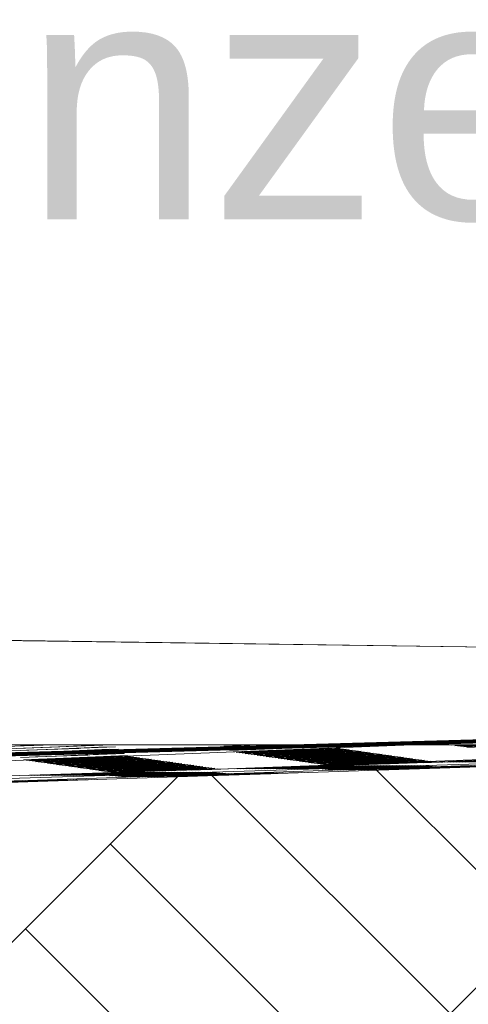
# Model space of a CAD drawing. Header units: metres. Extents: x -52 to 321, y -8 to 26.
# Tile 97 of 256: x 282.844 to 283.218, y -0.419 to 0.401. Entities that reach past the tile are written whole.
import ezdxf

# ---------------------------------------------------------------- set-up
doc = ezdxf.new("R2010")
doc.units = ezdxf.units.M
doc.header["$MEASUREMENT"] = 0
for name, color, linetype in [('10 Stützmauer', 7, 'Continuous'), ('60 Auffüllung gesamt', 7, 'Continuous'), ('60 Gelände 2D Übersicht', 7, 'Continuous'), ('94 Genehmigungsplanung Bemaßung', 7, 'Continuous')]:
    doc.layers.add(name, color=color, linetype=linetype)
doc.styles.add('ERSTELLTER_STIL_2', font='arial.ttf')
doc.dimstyles.new('ERSTELLTER_STIL__2', dxfattribs={"dimtxt": 0.2, "dimasz": 0.19, "dimexe": 0.18, "dimexo": 0.1, "dimgap": 0, "dimtad": 1, "dimzin": 0, "dimdsep": 46, "dimtxsty": 'ERSTELLTER_STIL_2', "dimblk": 'ARROWHEAD_10', "dimblk1": 'ARROWHEAD_10', "dimblk2": 'ARROWHEAD_10', "dimcen": 0.09, "dimclrd": 256, "dimclre": 256, "dimclrt": 256, "dimazin": 0, "dimtfac": 1, "dimtdec": 4, "dimtmove": 0, "dimatfit": 3, "dimfxl": 1, "dimtolj": 1, "dimtzin": 0, "dimarcsym": 0})

# ---------------------------------------------------------------- blocks, each defined once
blk = doc.blocks.new('*D53', base_point=(33626.11544, -0.00275))
at = {"layer": '60 Gelände 2D Übersicht', "linetype": 'Continuous', "lineweight": 18, "true_color": 0xf50000}
for points in [[(283.93979, -0.19448), (283.83979, -0.29448), (284.03979, -0.29448)], [(283.93979, -1.31087), (284.03979, -1.21087), (283.83979, -1.21087)]]:
    blk.add_hatch(color=1, dxfattribs=at).paths.add_polyline_path(points)
at = {"layer": '60 Gelände 2D Übersicht', "color": 1, "linetype": 'Continuous', "lineweight": 18, "true_color": 0xf50000}
for p, q in [((284.12729, -0.19448), (283.75229, -0.19448)), ((283.93979, -0.19448), (283.83979, -0.29448)), ((283.93979, -0.19448), (284.03979, -0.29448)), ((284.03979, -0.29448), (283.83979, -0.29448)), ((283.93979, -1.21087), (283.93979, -0.29448)), ((283.83979, -1.21087), (284.03979, -1.21087)), ((283.93979, -1.31087), (283.83979, -1.21087)), ((283.93979, -1.31087), (284.03979, -1.21087)), ((284.12729, -1.31087), (283.75229, -1.31087))]:
    blk.add_line(p, q, dxfattribs=at)
at = {"layer": '60 Gelände 2D Übersicht', "color": 1, "lineweight": 18, "true_color": 0xf50000, "insert": (283.94774, -1.05976), "char_height": 0.2, "attachment_point": 7, "rotation": 90, "style": 'ERSTELLTER_STIL_2'}
blk.add_mtext('\\A1;{\\pql;\\fArial|b0|i0|c0|p0;\\W1.000000;1,11\\fArial|b0|i0|c0|p0;\\W1.000000;\\A1{\\H.66x;\\S5^  ;}}', dxfattribs=at)
blk = doc.blocks.new('ARROWHEAD_10')
at = {"linetype": 'Continuous', "lineweight": 0}
blk.add_hatch(color=0, dxfattribs=at).paths.add_polyline_path([(-0.525, 0.525), (0, 0), (-0.525, -0.525)])
at = {"color": 0, "linetype": 'Continuous', "lineweight": 0}
blk.add_line((0, 0), (-1, 0), dxfattribs=at)

msp = doc.modelspace()

# ---------------------------------------------------------------- hatches: boundary and pattern name
at = {"layer": '60 Auffüllung gesamt', "linetype": 'Continuous', "lineweight": 18, "true_color": 0xffa8a8}
h = msp.add_hatch(dxfattribs=at)
h.set_pattern_fill('Boden__gewachsen_0002', color=21, style=0, pattern_type=2)
h.set_pattern_definition([(45, (33626.11544, -0.00275), (-0.2121320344, 0.2121320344), []), (45, (33626.0447, 0.06797), (-0.424264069, 0.424264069), []), (45, (33625.974, 0.1387), (-0.424264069, 0.424264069), []), (135, (33625.9033, 0.20939), (0.07071067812, 0.07071067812), [0.3, -0.3])])
h.paths.add_polyline_path([(279.19613, -0.34259), (279.19613, -0.44259), (282.62319, -1.14889), (283.77986, -1.39228), (283.77986, -0.20275), (282.62319, -0.24124)])

# ---------------------------------------------------------------- linework, layer by layer
at = {"layer": '10 Stützmauer', "color": 7, "linetype": 'Continuous', "lineweight": 13}
msp.add_line((286.13517, -0.1625), (281.90185, -0.10275), dxfattribs=at)
at = {"layer": '60 Auffüllung gesamt', "color": 255, "linetype": 'Continuous', "lineweight": 18}
for p, q in [((279.9156, -0.32131), (283.65416, -0.20275)), ((280.2386, -0.31176), (283.74394, -0.20275)), ((281.21273, -0.28017), (283.17091, -0.20275)), ((282.30269, -0.25072), (283.74394, -0.20275)), ((282.7515, -0.20275), (283.17091, -0.20275)), ((282.83231, -0.2043), (282.87186, -0.20275)), ((282.83482, -0.20613), (282.92078, -0.20275)), ((282.83733, -0.20796), (282.92393, -0.20455)), ((282.84494, -0.2037), (282.87302, -0.20275)), ((282.84745, -0.20553), (282.89107, -0.20405)), ((282.86821, -0.20287), (282.87098, -0.20275)), ((282.87072, -0.2047), (282.91371, -0.20276)), ((282.87323, -0.20653), (282.91622, -0.20459)), ((282.98731, -0.22389), (283.5738, -0.20275)), ((283.0143, -0.20388), (283.04307, -0.20275)), ((283.01681, -0.20571), (283.09198, -0.20275)), ((283.01932, -0.20754), (283.10593, -0.20412)), ((283.02694, -0.20327), (283.04246, -0.20275)), ((283.02945, -0.2051), (283.07306, -0.20362)), ((283.05271, -0.20427), (283.08667, -0.20275)), ((283.05522, -0.2061), (283.09821, -0.20417)), ((283.14479, -0.2189), (283.5738, -0.20275)), ((283.17091, -0.20275), (283.5738, -0.20275)), ((283.20132, -0.20286), (283.20428, -0.20275)), ((283.20383, -0.20322), (283.21584, -0.20275)), ((283.20634, -0.20358), (283.2274, -0.20275)), ((283.20885, -0.20393), (283.23897, -0.20275)), ((283.21136, -0.20429), (283.25053, -0.20275)), ((283.21388, -0.20465), (283.26209, -0.20275)), ((283.21639, -0.20501), (283.27365, -0.20275)), ((282.83984, -0.20979), (282.92644, -0.20638)), ((282.84235, -0.21162), (282.92896, -0.20821)), ((282.84487, -0.21345), (282.93147, -0.21003)), ((282.84738, -0.21528), (282.93398, -0.21186)), ((282.84989, -0.21583), (282.93649, -0.21241)), ((282.84997, -0.20735), (282.89358, -0.20588)), ((282.8524, -0.21619), (282.939, -0.21277)), ((282.85248, -0.20918), (282.89609, -0.2077)), ((282.85491, -0.21655), (282.94151, -0.21313)), ((282.85499, -0.21101), (282.8986, -0.20953)), ((282.8575, -0.21284), (282.90112, -0.21136)), ((282.86001, -0.21467), (282.90363, -0.21319)), ((282.87574, -0.20836), (282.91873, -0.20642)), ((282.87825, -0.21019), (282.92124, -0.20825)), ((282.88076, -0.21201), (282.92375, -0.21008)), ((282.88328, -0.21384), (282.92626, -0.21191)), ((282.88579, -0.21441), (282.92877, -0.21265)), ((282.8883, -0.21477), (282.93128, -0.21301)), ((283.02184, -0.20881), (283.10844, -0.20539)), ((283.02435, -0.20917), (283.11095, -0.20575)), ((283.02686, -0.20953), (283.11346, -0.2061)), ((283.02937, -0.20988), (283.11597, -0.20646)), ((283.03188, -0.21024), (283.11848, -0.20682)), ((283.03196, -0.20693), (283.07558, -0.20545)), ((283.03439, -0.2106), (283.12099, -0.20718)), ((283.03447, -0.20829), (283.07809, -0.20662)), ((283.0369, -0.21096), (283.12351, -0.20754)), ((283.03698, -0.20864), (283.0806, -0.20698)), ((283.03942, -0.21131), (283.12602, -0.20789)), ((283.0395, -0.209), (283.08311, -0.20734)), ((283.04193, -0.21167), (283.12853, -0.20825)), ((283.04201, -0.20936), (283.08562, -0.20769)), ((283.04444, -0.21203), (283.13104, -0.20861)), ((283.04452, -0.20972), (283.08813, -0.20805)), ((283.04695, -0.21239), (283.13355, -0.20897)), ((283.04703, -0.21007), (283.09065, -0.20841)), ((283.04946, -0.21274), (283.13606, -0.20932)), ((283.04954, -0.21043), (283.09316, -0.20877)), ((283.05197, -0.2131), (283.13857, -0.20968)), ((283.05205, -0.21079), (283.09567, -0.20912)), ((283.05448, -0.21346), (283.14109, -0.21004)), ((283.05457, -0.21115), (283.09818, -0.20948)), ((283.05699, -0.21382), (283.1436, -0.2104)), ((283.05708, -0.2115), (283.10069, -0.20984)), ((283.05773, -0.20739), (283.10072, -0.20563)), ((283.05951, -0.21417), (283.14611, -0.21075)), ((283.05959, -0.21186), (283.1032, -0.2102)), ((283.06025, -0.20775), (283.10323, -0.20599)), ((283.06202, -0.21453), (283.14862, -0.21111)), ((283.0621, -0.21222), (283.10572, -0.21055)), ((283.06276, -0.2081), (283.10574, -0.20635)), ((283.06453, -0.21489), (283.15113, -0.21147)), ((283.06461, -0.21258), (283.10823, -0.21091)), ((283.06527, -0.20846), (283.10825, -0.20671)), ((283.06704, -0.21525), (283.15364, -0.21183)), ((283.06712, -0.21293), (283.11074, -0.21127)), ((283.06778, -0.20882), (283.11077, -0.20706)), ((283.06955, -0.21561), (283.15615, -0.21218)), ((283.06964, -0.21329), (283.11325, -0.21163)), ((283.07029, -0.20918), (283.11328, -0.20742)), ((283.07206, -0.21596), (283.15866, -0.21254)), ((283.07215, -0.21365), (283.11576, -0.21198)), ((283.0728, -0.20953), (283.11579, -0.20778)), ((283.07457, -0.21632), (283.16118, -0.2129)), ((283.07466, -0.21401), (283.11827, -0.21234)), ((283.07531, -0.20989), (283.1183, -0.20814)), ((283.07709, -0.21668), (283.16369, -0.21326)), ((283.07717, -0.21436), (283.12078, -0.2127)), ((283.07782, -0.21025), (283.12081, -0.20849)), ((283.07968, -0.21472), (283.1233, -0.21306)), ((283.08033, -0.21061), (283.12332, -0.20885)), ((283.08285, -0.21096), (283.12583, -0.20921)), ((283.08536, -0.21132), (283.12834, -0.20957)), ((283.08787, -0.21168), (283.13085, -0.20992)), ((283.09038, -0.21204), (283.13337, -0.21028)), ((283.09289, -0.21239), (283.13588, -0.21064)), ((283.0954, -0.21275), (283.13839, -0.211)), ((283.09791, -0.21311), (283.1409, -0.21135)), ((283.10042, -0.21347), (283.14341, -0.21171)), ((283.10293, -0.21382), (283.14592, -0.21207)), ((283.10545, -0.21418), (283.14843, -0.21243)), ((283.10796, -0.21454), (283.15094, -0.21278)), ((283.11047, -0.2149), (283.15345, -0.21314)), ((282.85742, -0.21691), (282.94402, -0.21348)), ((282.85993, -0.21726), (282.94654, -0.21384)), ((282.86244, -0.21762), (282.94905, -0.2142)), ((282.86252, -0.21531), (282.90614, -0.21364)), ((282.86496, -0.21798), (282.95156, -0.21456)), ((282.86504, -0.21567), (282.90865, -0.214)), ((282.86747, -0.21834), (282.95407, -0.21491)), ((282.86755, -0.21602), (282.91116, -0.21436)), ((282.86998, -0.21869), (282.95658, -0.21527)), ((282.87006, -0.21638), (282.91367, -0.21471)), ((282.87249, -0.21905), (282.95909, -0.21563)), ((282.87257, -0.21674), (282.91619, -0.21507)), ((282.875, -0.21941), (282.9616, -0.21599)), ((282.87508, -0.2171), (282.9187, -0.21543)), ((282.87751, -0.21977), (282.96411, -0.21635)), ((282.87759, -0.21745), (282.92121, -0.21579)), ((282.88002, -0.22012), (282.96663, -0.2167)), ((282.88011, -0.21781), (282.92372, -0.21614)), ((282.88254, -0.22048), (282.96914, -0.21706)), ((282.88262, -0.21817), (282.92623, -0.2165)), ((282.88505, -0.22084), (282.97165, -0.21742)), ((282.88513, -0.21853), (282.92874, -0.21686)), ((282.88756, -0.2212), (282.97416, -0.21778)), ((282.88764, -0.21888), (282.93126, -0.21722)), ((282.89007, -0.22155), (282.97667, -0.21813)), ((282.89015, -0.21924), (282.93377, -0.21758)), ((282.89081, -0.21513), (282.9338, -0.21337)), ((282.89258, -0.22191), (282.97918, -0.21849)), ((282.89266, -0.2196), (282.93628, -0.21793)), ((282.89332, -0.21548), (282.93631, -0.21373)), ((282.89509, -0.22227), (282.98169, -0.21885)), ((282.89518, -0.21996), (282.93879, -0.21829)), ((282.89583, -0.21584), (282.93882, -0.21409)), ((282.8976, -0.22263), (282.98421, -0.21921)), ((282.89769, -0.22031), (282.9413, -0.21865)), ((282.89834, -0.2162), (282.94133, -0.21444)), ((282.90012, -0.22298), (282.98672, -0.21956)), ((282.9002, -0.22067), (282.94381, -0.21901)), ((282.90085, -0.21656), (282.94384, -0.2148)), ((282.90263, -0.22334), (282.98923, -0.21992)), ((282.90271, -0.22103), (282.94633, -0.21936)), ((282.90336, -0.21691), (282.94635, -0.21516)), ((282.90514, -0.2237), (282.99174, -0.22028)), ((282.90522, -0.22139), (282.94884, -0.21972)), ((282.90587, -0.21727), (282.94886, -0.21552)), ((282.90765, -0.22406), (282.99425, -0.22064)), ((282.90773, -0.22174), (282.95135, -0.22008)), ((282.90839, -0.21763), (282.95137, -0.21587)), ((282.91016, -0.22442), (282.99676, -0.22099)), ((282.91025, -0.2221), (282.95386, -0.22044)), ((282.9109, -0.21799), (282.95388, -0.21623)), ((282.91267, -0.22477), (282.99927, -0.22135)), ((282.91276, -0.22246), (282.95637, -0.22079)), ((282.91341, -0.21834), (282.9564, -0.21659)), ((282.91527, -0.22282), (282.95888, -0.22115)), ((282.91592, -0.2187), (282.95891, -0.21695)), ((282.91843, -0.21906), (282.96142, -0.2173)), ((282.92094, -0.21942), (282.96393, -0.21766)), ((282.92345, -0.21977), (282.96644, -0.21802)), ((282.92596, -0.22013), (282.96895, -0.21838)), ((282.92848, -0.22049), (282.97146, -0.21873)), ((282.93099, -0.22085), (282.97397, -0.21909)), ((282.9335, -0.2212), (282.97648, -0.21945)), ((282.93601, -0.22156), (282.979, -0.21981)), ((282.93852, -0.22192), (282.98151, -0.22016)), ((282.94103, -0.22228), (282.98402, -0.22052)), ((282.94354, -0.22263), (282.98653, -0.22088)), ((282.94605, -0.22299), (282.98904, -0.22124)), ((283.02317, -0.22279), (283.10977, -0.22005)), ((283.02568, -0.2228), (283.11229, -0.22005)), ((283.0282, -0.22281), (283.1148, -0.22006)), ((283.03071, -0.22281), (283.11731, -0.22007)), ((283.03322, -0.22282), (283.11982, -0.22007)), ((283.03573, -0.22282), (283.12233, -0.22008)), ((283.03583, -0.22239), (283.07944, -0.22102)), ((283.03824, -0.22283), (283.12484, -0.22008)), ((283.03834, -0.22239), (283.08195, -0.22102)), ((283.04075, -0.22284), (283.12735, -0.22009)), ((283.04085, -0.2224), (283.08447, -0.22103)), ((283.04326, -0.22284), (283.12987, -0.2201)), ((283.04336, -0.22241), (283.08698, -0.22103)), ((283.04577, -0.22285), (283.13238, -0.2201)), ((283.04587, -0.22241), (283.08949, -0.22104)), ((283.04829, -0.22285), (283.13489, -0.22011)), ((283.04839, -0.22242), (283.092, -0.22105)), ((283.0508, -0.22286), (283.1374, -0.22011)), ((283.0509, -0.22242), (283.09451, -0.22105)), ((283.05331, -0.22286), (283.13991, -0.22012)), ((283.05341, -0.22243), (283.09702, -0.22106)), ((283.05582, -0.22287), (283.14242, -0.22012)), ((283.05592, -0.22244), (283.09953, -0.22106)), ((283.05833, -0.22288), (283.14493, -0.22013)), ((283.05843, -0.22244), (283.10205, -0.22107)), ((283.05905, -0.22166), (283.10204, -0.22028)), ((283.06084, -0.22288), (283.14744, -0.22014)), ((283.06094, -0.22245), (283.10456, -0.22107)), ((283.06156, -0.22166), (283.10455, -0.22029)), ((283.06335, -0.22289), (283.14996, -0.22014)), ((283.06345, -0.22245), (283.10707, -0.22108)), ((283.06408, -0.22167), (283.10706, -0.22029)), ((283.06587, -0.22289), (283.15247, -0.22015)), ((283.06597, -0.22246), (283.10958, -0.22109)), ((283.06659, -0.22167), (283.10957, -0.2203)), ((283.06838, -0.2229), (283.15498, -0.22015)), ((283.06848, -0.22246), (283.11209, -0.22109)), ((283.0691, -0.22168), (283.11208, -0.22031)), ((283.07089, -0.22291), (283.15749, -0.22016)), ((283.07099, -0.22247), (283.1146, -0.2211)), ((283.07161, -0.22169), (283.1146, -0.22031)), ((283.0734, -0.22291), (283.16, -0.22017)), ((283.0735, -0.22248), (283.11712, -0.2211)), ((283.07412, -0.22169), (283.11711, -0.22032)), ((283.07591, -0.22292), (283.16251, -0.22017)), ((283.07601, -0.22248), (283.11963, -0.22111)), ((283.07663, -0.2217), (283.11962, -0.22032)), ((283.07842, -0.22292), (283.16502, -0.22018)), ((283.07852, -0.22249), (283.12214, -0.22112)), ((283.07914, -0.2217), (283.12213, -0.22033)), ((283.0796, -0.21704), (283.1662, -0.21361)), ((283.08093, -0.22293), (283.16754, -0.22018)), ((283.08104, -0.22249), (283.12465, -0.22112)), ((283.08165, -0.22171), (283.12464, -0.22034)), ((283.08211, -0.21739), (283.16871, -0.21397)), ((283.08219, -0.21508), (283.12581, -0.21341)), ((283.08345, -0.22294), (283.17005, -0.22019)), ((283.08355, -0.2225), (283.12716, -0.22113)), ((283.08416, -0.22171), (283.12715, -0.22034)), ((283.08462, -0.21775), (283.17122, -0.21433)), ((283.08471, -0.21544), (283.12832, -0.21377)), ((283.08596, -0.22294), (283.17256, -0.2202)), ((283.08606, -0.22251), (283.12967, -0.22113)), ((283.08668, -0.22172), (283.12966, -0.22035)), ((283.08713, -0.21811), (283.17373, -0.21469)), ((283.08722, -0.21579), (283.13083, -0.21413)), ((283.08847, -0.22295), (283.17507, -0.2202)), ((283.08857, -0.22251), (283.13219, -0.22114)), ((283.08919, -0.22173), (283.13217, -0.22035)), ((283.08964, -0.21847), (283.17624, -0.21504)), ((283.08973, -0.21615), (283.13334, -0.21449)), ((283.09098, -0.22295), (283.17758, -0.22021)), ((283.09108, -0.22252), (283.1347, -0.22115)), ((283.0917, -0.22173), (283.13468, -0.22036)), ((283.09215, -0.21882), (283.17876, -0.2154)), ((283.09224, -0.21651), (283.13585, -0.21484)), ((283.09349, -0.22296), (283.18009, -0.22021)), ((283.09359, -0.22252), (283.13721, -0.22115)), ((283.09421, -0.22174), (283.1372, -0.22036)), ((283.09467, -0.21918), (283.18127, -0.21576)), ((283.09475, -0.21687), (283.13837, -0.2152)), ((283.096, -0.22314), (283.1826, -0.22026)), ((283.09611, -0.22253), (283.13972, -0.22116)), ((283.09672, -0.22174), (283.13971, -0.22037)), ((283.09718, -0.21954), (283.18378, -0.21612)), ((283.09726, -0.21723), (283.14088, -0.21556)), ((283.09851, -0.22337), (283.18512, -0.22049)), ((283.09862, -0.22254), (283.14223, -0.22116)), ((283.09923, -0.22175), (283.14222, -0.22038)), ((283.09969, -0.21987), (283.11553, -0.21927)), ((283.09978, -0.21758), (283.14339, -0.21592)), ((283.10103, -0.22359), (283.18763, -0.22071)), ((283.10113, -0.22254), (283.14474, -0.22117)), ((283.10174, -0.22176), (283.14473, -0.22038)), ((283.1022, -0.21998), (283.1888, -0.21672)), ((283.10229, -0.21794), (283.1459, -0.21627)), ((283.10354, -0.22381), (283.19014, -0.22093)), ((283.10364, -0.22255), (283.14726, -0.22118)), ((283.10425, -0.22176), (283.14724, -0.22039)), ((283.10471, -0.2201), (283.19131, -0.21684)), ((283.1048, -0.2183), (283.14841, -0.21663)), ((283.10605, -0.22399), (283.19265, -0.2211)), ((283.10615, -0.22255), (283.14977, -0.22118)), ((283.10676, -0.22177), (283.14975, -0.22039)), ((283.10731, -0.21866), (283.15092, -0.21699)), ((283.10856, -0.22395), (283.19516, -0.22107)), ((283.10866, -0.22271), (283.15228, -0.22129)), ((283.10928, -0.22177), (283.15226, -0.2204)), ((283.10982, -0.21901), (283.15344, -0.21735)), ((283.11107, -0.22391), (283.19767, -0.22103)), ((283.11179, -0.22178), (283.15477, -0.22041)), ((283.11233, -0.21937), (283.15595, -0.2177)), ((283.11298, -0.21526), (283.15597, -0.2135)), ((283.11358, -0.22387), (283.20018, -0.22099)), ((283.1143, -0.22179), (283.15729, -0.22041)), ((283.11484, -0.21949), (283.15846, -0.21788)), ((283.11549, -0.21561), (283.15848, -0.21386)), ((283.11557, -0.21927), (283.18629, -0.21647)), ((283.11609, -0.22384), (283.2027, -0.22095)), ((283.11681, -0.22179), (283.1598, -0.22042)), ((283.11736, -0.21961), (283.16097, -0.21799)), ((283.118, -0.21597), (283.16099, -0.21421)), ((283.1186, -0.2238), (283.20521, -0.22092)), ((283.11932, -0.2218), (283.16231, -0.22042)), ((283.12051, -0.21633), (283.1635, -0.21457)), ((283.12112, -0.22376), (283.20772, -0.22088)), ((283.12183, -0.2218), (283.16482, -0.22043)), ((283.12302, -0.21669), (283.16601, -0.21493)), ((283.12363, -0.22372), (283.21023, -0.22084)), ((283.12434, -0.22181), (283.16733, -0.22044)), ((283.12553, -0.21704), (283.16852, -0.21529)), ((283.12606, -0.21949), (283.16348, -0.21811)), ((283.12614, -0.22369), (283.21274, -0.2208)), ((283.12685, -0.22182), (283.16984, -0.22044)), ((283.12744, -0.21945), (283.19382, -0.21695)), ((283.12805, -0.2174), (283.17103, -0.21565)), ((283.12865, -0.22365), (283.21525, -0.22077)), ((283.12936, -0.22182), (283.17235, -0.22045)), ((283.13056, -0.21776), (283.17354, -0.216)), ((283.13116, -0.22361), (283.21776, -0.22073)), ((283.13188, -0.22195), (283.17486, -0.22048)), ((283.13307, -0.21812), (283.17605, -0.21636)), ((283.13367, -0.22357), (283.22027, -0.22069)), ((283.13439, -0.22217), (283.17737, -0.2207)), ((283.13558, -0.21847), (283.17857, -0.21672)), ((283.13618, -0.22354), (283.22279, -0.22065)), ((283.1369, -0.22239), (283.17988, -0.22092)), ((283.13809, -0.21863), (283.18108, -0.21698)), ((283.1387, -0.2235), (283.2253, -0.22062)), ((283.13941, -0.22261), (283.1824, -0.22114)), ((283.1406, -0.21874), (283.18359, -0.2171)), ((283.14121, -0.22346), (283.22781, -0.22058)), ((283.14192, -0.22279), (283.18491, -0.22135)), ((283.14311, -0.21886), (283.1861, -0.21721)), ((283.14372, -0.22343), (283.23032, -0.22054)), ((283.14443, -0.22275), (283.18742, -0.22132)), ((283.14623, -0.22339), (283.23283, -0.22051)), ((283.14694, -0.22272), (283.18993, -0.22128)), ((283.14874, -0.22335), (283.23534, -0.22047)), ((283.14945, -0.22268), (283.19244, -0.22124)), ((283.15125, -0.22331), (283.23785, -0.22043)), ((283.15188, -0.21867), (283.18861, -0.21728)), ((283.15196, -0.22264), (283.19495, -0.22121)), ((283.15229, -0.21866), (283.19634, -0.217)), ((283.15274, -0.21865), (283.16599, -0.21815)), ((283.15376, -0.22328), (283.24037, -0.22039)), ((283.15448, -0.2226), (283.19746, -0.22117)), ((283.15628, -0.22324), (283.24288, -0.22036)), ((283.15699, -0.22257), (283.19997, -0.22113)), ((283.15879, -0.2232), (283.24539, -0.22032)), ((283.1595, -0.22253), (283.20249, -0.22109)), ((283.1613, -0.22316), (283.2479, -0.22028)), ((283.16201, -0.22249), (283.205, -0.22106)), ((283.16381, -0.22313), (283.25041, -0.22024)), ((283.16392, -0.22289), (283.20753, -0.22144)), ((283.16452, -0.22245), (283.20751, -0.22102)), ((283.16614, -0.21822), (283.19112, -0.21728)), ((283.16632, -0.22309), (283.25292, -0.22021)), ((283.16643, -0.22285), (283.21005, -0.22141)), ((283.16703, -0.22242), (283.21002, -0.22098)), ((283.16706, -0.21819), (283.19885, -0.217)), ((283.16804, -0.21816), (283.16851, -0.21814)), ((283.16883, -0.22305), (283.25543, -0.22017)), ((283.16894, -0.22281), (283.21256, -0.22137)), ((283.16954, -0.22238), (283.21253, -0.22094)), ((283.17145, -0.22278), (283.21507, -0.22133)), ((283.17205, -0.22234), (283.21504, -0.22091)), ((283.17397, -0.22274), (283.21758, -0.22129)), ((283.17456, -0.22231), (283.21755, -0.22087)), ((283.17648, -0.2227), (283.22009, -0.22126)), ((283.17708, -0.22227), (283.22006, -0.22083)), ((283.17899, -0.22266), (283.2226, -0.22122)), ((283.17959, -0.22223), (283.22257, -0.22079)), ((283.18039, -0.21777), (283.19363, -0.21727)), ((283.1815, -0.22263), (283.22512, -0.22118)), ((283.18182, -0.21772), (283.20136, -0.21699)), ((283.1821, -0.22219), (283.22508, -0.22076)), ((283.18461, -0.22216), (283.2276, -0.22072)), ((283.18712, -0.22212), (283.23011, -0.22068)), ((283.18963, -0.22208), (283.23262, -0.22065)), ((283.19214, -0.22204), (283.23513, -0.22061)), ((283.19465, -0.21732), (283.19614, -0.21726)), ((283.19465, -0.22201), (283.23764, -0.22057)), ((283.19658, -0.21726), (283.20387, -0.21698)), ((283.19716, -0.22197), (283.24015, -0.22053)), ((283.19763, -0.21731), (283.28423, -0.21456)), ((283.19968, -0.22193), (283.24266, -0.2205)), ((283.20014, -0.21731), (283.28674, -0.21457)), ((283.20219, -0.22189), (283.24517, -0.22046)), ((283.20265, -0.21732), (283.28926, -0.21457)), ((283.2047, -0.22186), (283.24769, -0.22042)), ((283.20517, -0.21732), (283.29177, -0.21458)), ((283.20768, -0.21733), (283.29428, -0.21458)), ((283.21019, -0.21733), (283.29679, -0.21459)), ((283.21029, -0.2169), (283.2539, -0.21553)), ((283.2127, -0.21734), (283.2993, -0.2146)), ((283.2128, -0.21691), (283.25641, -0.21553)), ((283.21521, -0.21735), (283.30181, -0.2146)), ((283.21531, -0.21691), (283.25892, -0.21554)), ((282.85122, -0.22829), (282.93783, -0.22554)), ((282.85374, -0.22829), (282.94034, -0.22555)), ((282.85625, -0.2283), (282.94285, -0.22555)), ((282.85876, -0.22831), (282.94536, -0.22556)), ((282.86127, -0.22831), (282.94787, -0.22557)), ((282.86378, -0.22832), (282.95038, -0.22557)), ((282.86388, -0.22788), (282.90749, -0.22651)), ((282.86629, -0.22832), (282.95289, -0.22558)), ((282.86639, -0.22789), (282.91001, -0.22652)), ((282.8688, -0.22833), (282.95541, -0.22558)), ((282.8689, -0.22789), (282.91252, -0.22652)), ((282.87132, -0.22834), (282.95792, -0.22559)), ((282.87141, -0.2279), (282.91503, -0.22653)), ((282.87383, -0.22834), (282.96043, -0.2256)), ((282.87393, -0.22791), (282.91754, -0.22653)), ((282.87634, -0.22835), (282.96294, -0.2256)), ((282.87644, -0.22791), (282.92005, -0.22654)), ((282.87885, -0.22835), (282.96545, -0.22561)), ((282.87895, -0.22792), (282.92256, -0.22655)), ((282.88136, -0.22836), (282.96796, -0.22561)), ((282.88146, -0.22792), (282.92508, -0.22655)), ((282.88387, -0.22837), (282.97047, -0.22562)), ((282.88397, -0.22793), (282.92759, -0.22656)), ((282.88638, -0.22837), (282.97299, -0.22563)), ((282.88648, -0.22794), (282.9301, -0.22656)), ((282.88711, -0.22715), (282.93009, -0.22578)), ((282.88889, -0.22838), (282.9755, -0.22563)), ((282.889, -0.22794), (282.93261, -0.22657)), ((282.88962, -0.22716), (282.9326, -0.22578)), ((282.89141, -0.22838), (282.97801, -0.22564)), ((282.89151, -0.22795), (282.93512, -0.22658)), ((282.89213, -0.22716), (282.93511, -0.22579)), ((282.89392, -0.22839), (282.98052, -0.22564)), ((282.89402, -0.22795), (282.93763, -0.22658)), ((282.89464, -0.22717), (282.93763, -0.22579)), ((282.89643, -0.22839), (282.98303, -0.22565)), ((282.89653, -0.22796), (282.94015, -0.22659)), ((282.89715, -0.22717), (282.94014, -0.2258)), ((282.89894, -0.2284), (282.98554, -0.22565)), ((282.89904, -0.22796), (282.94266, -0.22659)), ((282.89966, -0.22718), (282.94265, -0.22581)), ((282.90145, -0.22841), (282.98805, -0.22566)), ((282.90155, -0.22797), (282.94517, -0.2266)), ((282.90217, -0.22719), (282.94516, -0.22581)), ((282.90396, -0.22841), (282.99056, -0.22567)), ((282.90407, -0.22798), (282.94768, -0.2266)), ((282.90468, -0.22719), (282.94767, -0.22582)), ((282.90647, -0.22842), (282.99308, -0.22567)), ((282.90658, -0.22798), (282.95019, -0.22661)), ((282.90719, -0.2272), (282.95018, -0.22582)), ((282.90899, -0.22842), (282.99559, -0.22568)), ((282.90909, -0.22799), (282.9527, -0.22662)), ((282.90971, -0.2272), (282.95269, -0.22583)), ((282.9115, -0.22843), (282.9981, -0.22568)), ((282.9116, -0.22799), (282.95522, -0.22662)), ((282.91222, -0.22721), (282.9552, -0.22584)), ((282.91401, -0.22844), (283.00061, -0.22569)), ((282.91411, -0.228), (282.95773, -0.22663)), ((282.91473, -0.22721), (282.95771, -0.22584)), ((282.91518, -0.22513), (283.00179, -0.22171)), ((282.91652, -0.22844), (283.00312, -0.2257)), ((282.91662, -0.22801), (282.96024, -0.22663)), ((282.91724, -0.22722), (282.96023, -0.22585)), ((282.91769, -0.22549), (283.0043, -0.22207)), ((282.91778, -0.22317), (282.9614, -0.22151)), ((282.91903, -0.22857), (282.9997, -0.22589)), ((282.91913, -0.22801), (282.96275, -0.22664)), ((282.91975, -0.22723), (282.96274, -0.22585)), ((282.92021, -0.22585), (283.00681, -0.22242)), ((282.92029, -0.22353), (282.96391, -0.22187)), ((282.92154, -0.22879), (283.00814, -0.22591)), ((282.92165, -0.22802), (282.96526, -0.22665)), ((282.92226, -0.22723), (282.96525, -0.22586)), ((282.9228, -0.22389), (282.96642, -0.22222)), ((282.92405, -0.22901), (283.01066, -0.22613)), ((282.92416, -0.22802), (282.96777, -0.22665)), ((282.92477, -0.22724), (282.96776, -0.22587)), ((282.92532, -0.22425), (282.96893, -0.22258)), ((282.92657, -0.22924), (283.01317, -0.22636)), ((282.92667, -0.22803), (282.97028, -0.22666)), ((282.92728, -0.22724), (282.97027, -0.22587)), ((282.92783, -0.2246), (282.97144, -0.22294)), ((282.92908, -0.22946), (283.01568, -0.22658)), ((282.92918, -0.22804), (282.9728, -0.22666)), ((282.92979, -0.22725), (282.97278, -0.22588)), ((282.93034, -0.22496), (282.97395, -0.2233)), ((282.93159, -0.22968), (283.01819, -0.2268)), ((282.93169, -0.22813), (282.97531, -0.22672)), ((282.93231, -0.22726), (282.97529, -0.22588)), ((282.93285, -0.22532), (282.97647, -0.22365)), ((282.9341, -0.22973), (283.0207, -0.22685)), ((282.9342, -0.22836), (282.97782, -0.22694)), ((282.93482, -0.22726), (282.9778, -0.22589)), ((282.93661, -0.22969), (283.02321, -0.22681)), ((282.93672, -0.22858), (282.98033, -0.22716)), ((282.93733, -0.22727), (282.98031, -0.22589)), ((282.93912, -0.22966), (283.02572, -0.22677)), ((282.93923, -0.2288), (282.98284, -0.22739)), ((282.93984, -0.22727), (282.98283, -0.2259)), ((282.94163, -0.22962), (283.02824, -0.22674)), ((282.94174, -0.22902), (282.98535, -0.22761)), ((282.94235, -0.22728), (282.98534, -0.22591)), ((282.94414, -0.22958), (283.03075, -0.2267)), ((282.94425, -0.22924), (282.98787, -0.22783)), ((282.94486, -0.22729), (282.98785, -0.22591)), ((282.94666, -0.22954), (283.03326, -0.22666)), ((282.94676, -0.22931), (282.99038, -0.22786)), ((282.94737, -0.22729), (282.99036, -0.22592)), ((282.94856, -0.22335), (282.99155, -0.22159)), ((282.94917, -0.22951), (283.03577, -0.22662)), ((282.94927, -0.22927), (282.99289, -0.22782)), ((282.94988, -0.2273), (282.99287, -0.22592)), ((282.95108, -0.22371), (282.99406, -0.22195)), ((282.95168, -0.22947), (283.03828, -0.22659)), ((282.95179, -0.22923), (282.9954, -0.22779)), ((282.95239, -0.2273), (282.99538, -0.22593)), ((282.95359, -0.22407), (282.99657, -0.22231)), ((282.95419, -0.22943), (283.04079, -0.22655)), ((282.9543, -0.2292), (282.99791, -0.22775)), ((282.95491, -0.22738), (282.98568, -0.22633)), ((282.9561, -0.22442), (282.99908, -0.22267)), ((282.95618, -0.22488), (283.00932, -0.22278)), ((282.95638, -0.22487), (282.97898, -0.22401)), ((282.9567, -0.2294), (283.0433, -0.22651)), ((282.95681, -0.22916), (283.00042, -0.22771)), ((282.95742, -0.2276), (283.0004, -0.22613)), ((282.95861, -0.22478), (283.0016, -0.22302)), ((282.95921, -0.22936), (283.04581, -0.22648)), ((282.95932, -0.22912), (283.00294, -0.22767)), ((282.95993, -0.22782), (283.00291, -0.22635)), ((282.96172, -0.22932), (283.04833, -0.22644)), ((282.96183, -0.22908), (283.00545, -0.22764)), ((282.96244, -0.22804), (283.00543, -0.22657)), ((282.96424, -0.22928), (283.05084, -0.2264)), ((282.96434, -0.22905), (283.00796, -0.2276)), ((282.96495, -0.22826), (283.00794, -0.22679)), ((282.96675, -0.22925), (283.05335, -0.22636)), ((282.96686, -0.22901), (283.01047, -0.22756)), ((282.96746, -0.22848), (283.01045, -0.22701)), ((282.96926, -0.22921), (283.05586, -0.22633)), ((282.96937, -0.22897), (283.01298, -0.22753)), ((282.96997, -0.22854), (283.01296, -0.2271)), ((282.97177, -0.22917), (283.05837, -0.22629)), ((282.97188, -0.22893), (283.01549, -0.22749)), ((282.97248, -0.2285), (283.01547, -0.22706)), ((282.97428, -0.22913), (283.06088, -0.22625)), ((282.97439, -0.2289), (283.01801, -0.22745)), ((282.97499, -0.22846), (283.01798, -0.22703)), ((282.97679, -0.2291), (283.06339, -0.22621)), ((282.9769, -0.22886), (283.02052, -0.22741)), ((282.97751, -0.22842), (283.02049, -0.22699)), ((282.9793, -0.22906), (283.06591, -0.22618)), ((282.97941, -0.22882), (283.02303, -0.22738)), ((282.98002, -0.22839), (283.023, -0.22695)), ((282.98182, -0.22902), (283.06842, -0.22614)), ((282.98193, -0.22878), (283.02554, -0.22734)), ((282.98253, -0.22835), (283.02551, -0.22691)), ((282.98433, -0.22898), (283.07093, -0.2261)), ((282.98444, -0.22875), (283.02805, -0.2273)), ((282.98504, -0.22831), (283.02803, -0.22688)), ((282.9857, -0.22633), (282.99789, -0.22594)), ((282.98684, -0.22895), (283.07344, -0.22606)), ((282.98695, -0.22871), (283.03056, -0.22726)), ((282.98755, -0.22828), (283.03054, -0.22684)), ((282.98935, -0.22891), (283.07595, -0.22603)), ((282.98946, -0.22867), (283.03308, -0.22723)), ((282.99006, -0.22824), (283.03305, -0.2268)), ((282.99186, -0.22887), (283.07846, -0.22599)), ((282.99197, -0.22863), (283.03559, -0.22719)), ((282.99257, -0.2282), (283.03556, -0.22676)), ((282.99437, -0.22883), (283.08097, -0.22595)), ((282.99448, -0.2286), (283.0381, -0.22715)), ((282.99508, -0.22816), (283.03807, -0.22673)), ((282.99688, -0.2288), (283.08349, -0.22592)), ((282.997, -0.22856), (283.04061, -0.22711)), ((282.99759, -0.22813), (283.04058, -0.22669)), ((282.99951, -0.22852), (283.04312, -0.22708)), ((282.99956, -0.22351), (283.00411, -0.22333)), ((282.99973, -0.22589), (283.00563, -0.2257)), ((283.00011, -0.22809), (283.04309, -0.22665)), ((283.00202, -0.22849), (283.04563, -0.22704)), ((283.00262, -0.22805), (283.0456, -0.22661)), ((283.00386, -0.22337), (283.01183, -0.22307)), ((283.00453, -0.22845), (283.04815, -0.227)), ((283.00513, -0.22801), (283.04811, -0.22658)), ((283.00704, -0.22841), (283.05066, -0.22696)), ((283.00764, -0.22798), (283.05063, -0.22654)), ((283.00955, -0.22837), (283.05317, -0.22693)), ((283.01015, -0.22794), (283.05314, -0.2265)), ((283.01266, -0.2279), (283.05565, -0.22647)), ((283.01517, -0.22786), (283.05816, -0.22643)), ((283.01768, -0.22783), (283.06067, -0.22639)), ((283.02019, -0.22779), (283.06318, -0.22635)), ((283.02271, -0.22775), (283.06569, -0.22632)), ((283.02522, -0.22772), (283.0682, -0.22628)), ((283.02773, -0.22768), (283.07072, -0.22624)), ((283.03024, -0.22764), (283.07323, -0.2262)), ((283.03275, -0.2276), (283.07574, -0.22617)), ((283.11118, -0.22293), (283.15479, -0.22151)), ((283.11369, -0.22315), (283.1573, -0.22174)), ((283.1162, -0.22337), (283.15981, -0.22196)), ((283.11871, -0.22356), (283.16233, -0.22212)), ((283.12122, -0.22352), (283.16484, -0.22208)), ((283.12373, -0.22349), (283.16735, -0.22204)), ((283.12625, -0.22345), (283.16986, -0.222)), ((283.12876, -0.22341), (283.17237, -0.22197)), ((283.13127, -0.22337), (283.17488, -0.22193)), ((283.13378, -0.22334), (283.1774, -0.22189)), ((283.13629, -0.2233), (283.17991, -0.22185)), ((283.1388, -0.22326), (283.18242, -0.22182)), ((283.14132, -0.22323), (283.18493, -0.22178)), ((283.14383, -0.22319), (283.18744, -0.22174)), ((283.14634, -0.22315), (283.18995, -0.2217)), ((283.14885, -0.22311), (283.19246, -0.22167)), ((283.15136, -0.22308), (283.19498, -0.22163)), ((283.15387, -0.22304), (283.19749, -0.22159)), ((283.15639, -0.223), (283.2, -0.22156)), ((283.1589, -0.22296), (283.20251, -0.22152)), ((283.16141, -0.22293), (283.20502, -0.22148)), ((282.75964, -0.23551), (282.84624, -0.23263)), ((282.76215, -0.23548), (282.84875, -0.23259)), ((282.76466, -0.23544), (282.85126, -0.23256)), ((282.76717, -0.2354), (282.85378, -0.23252)), ((282.76969, -0.23536), (282.85629, -0.23248)), ((282.7722, -0.23533), (282.8588, -0.23245)), ((282.77471, -0.23529), (282.86131, -0.23241)), ((282.77722, -0.23525), (282.86382, -0.23237)), ((282.77973, -0.23522), (282.86633, -0.23233)), ((282.78224, -0.23518), (282.86884, -0.2323)), ((282.78475, -0.23514), (282.87136, -0.23226)), ((282.78727, -0.2351), (282.87387, -0.23222)), ((282.78978, -0.23507), (282.87638, -0.23218)), ((282.79229, -0.23503), (282.87889, -0.23215)), ((282.7948, -0.23499), (282.8814, -0.23211)), ((282.79731, -0.23495), (282.88391, -0.23207)), ((282.79982, -0.23492), (282.88642, -0.23203)), ((282.80233, -0.23488), (282.88894, -0.232)), ((282.80244, -0.23464), (282.84606, -0.2332)), ((282.80305, -0.23421), (282.84603, -0.23277)), ((282.80485, -0.23484), (282.89145, -0.23196)), ((282.80495, -0.2346), (282.84857, -0.23316)), ((282.80556, -0.23417), (282.84854, -0.23273)), ((282.80736, -0.2348), (282.89396, -0.23192)), ((282.80747, -0.23457), (282.85108, -0.23312)), ((282.80807, -0.23413), (282.85106, -0.2327)), ((282.80987, -0.23477), (282.89647, -0.23189)), ((282.80998, -0.23453), (282.85359, -0.23308)), ((282.81058, -0.2341), (282.85357, -0.23266)), ((282.81238, -0.23473), (282.89898, -0.23185)), ((282.81249, -0.23449), (282.8561, -0.23305)), ((282.81309, -0.23406), (282.85608, -0.23262)), ((282.81489, -0.23469), (282.90149, -0.23181)), ((282.815, -0.23446), (282.85862, -0.23301)), ((282.8156, -0.23402), (282.85859, -0.23258)), ((282.8174, -0.23466), (282.904, -0.23177)), ((282.81751, -0.23442), (282.86113, -0.23297)), ((282.81811, -0.23398), (282.8611, -0.23255)), ((282.81991, -0.23462), (282.90651, -0.23174)), ((282.82002, -0.23438), (282.86364, -0.23293)), ((282.82062, -0.23395), (282.86361, -0.23251)), ((282.82242, -0.23458), (282.90903, -0.2317)), ((282.82254, -0.23434), (282.86615, -0.2329)), ((282.82314, -0.23391), (282.86612, -0.23247)), ((282.82505, -0.23431), (282.86866, -0.23286)), ((282.82565, -0.23387), (282.86863, -0.23244)), ((282.82756, -0.23427), (282.87117, -0.23282)), ((282.82816, -0.23383), (282.87114, -0.2324)), ((282.83007, -0.23423), (282.87369, -0.23279)), ((282.83067, -0.2338), (282.87366, -0.23236)), ((282.83258, -0.23419), (282.8762, -0.23275)), ((282.83318, -0.23376), (282.87617, -0.23232)), ((282.83509, -0.23416), (282.87871, -0.23271)), ((282.83569, -0.23372), (282.87868, -0.23229)), ((282.8382, -0.23369), (282.88119, -0.23225)), ((282.84071, -0.23365), (282.8837, -0.23221)), ((282.84322, -0.23361), (282.88621, -0.23217)), ((282.84574, -0.23357), (282.88872, -0.23214)), ((282.84825, -0.23354), (282.89123, -0.2321)), ((282.85076, -0.2335), (282.89374, -0.23206)), ((282.85327, -0.23346), (282.89626, -0.23202)), ((282.85578, -0.23342), (282.89877, -0.23199)), ((282.85829, -0.23339), (282.90128, -0.23195))]:
    msp.add_line(p, q, dxfattribs=at)
at = {"layer": '60 Auffüllung gesamt', "color": 7, "linetype": 'Continuous', "lineweight": 18, "flags": 128}
msp.add_lwpolyline([(283.77986, -0.20275), (282.62319, -0.24124), (279.19613, -0.34259)], dxfattribs=at)
at = {"layer": '60 Gelände 2D Übersicht', "color": 252, "linetype": 'Continuous', "lineweight": 18, "true_color": 0x949494}
msp.add_line((281.90084, -0.10275), (288.66896, -0.19827), dxfattribs=at)
at = {"layer": '60 Gelände 2D Übersicht', "color": 7, "linetype": 'Continuous', "lineweight": 100}
msp.add_line((283.42059, -0.19448), (279.12883, -0.31429), dxfattribs=at)

# ---------------------------------------------------------------- texts
at = {"layer": '94 Genehmigungsplanung Bemaßung', "color": 7, "lineweight": 13, "insert": (281.90084, 0.1977), "char_height": 0.2, "attachment_point": 7, "style": 'ERSTELLTER_STIL_2'}
msp.add_mtext('\\A1;{\\pql;\\fArial|b0|i0|c0|p0;\\W1.000000;OK Grenze Mauer 443,50}', dxfattribs=at)

# ---------------------------------------------------------------- dimensions: what is measured, and where the dimension line sits
at = {"layer": '60 Gelände 2D Übersicht', "color": 1, "linetype": 'Continuous', "lineweight": 18, "true_color": 0xf50000}
dim = msp.add_linear_dim(base=(283.93979, -0.19448), p1=(283.42059, -1.31087), p2=(283.42059, -0.19448), angle=90, dimstyle='ERSTELLTER_STIL__2', dxfattribs=at)
dim.commit()
dim.dimension.update_dxf_attribs({"geometry": '*D53', "text_midpoint": (283.79979, -0.53158), "dimtype": 160, "text_rotation": 90})

doc.saveas('drawing.dxf')
